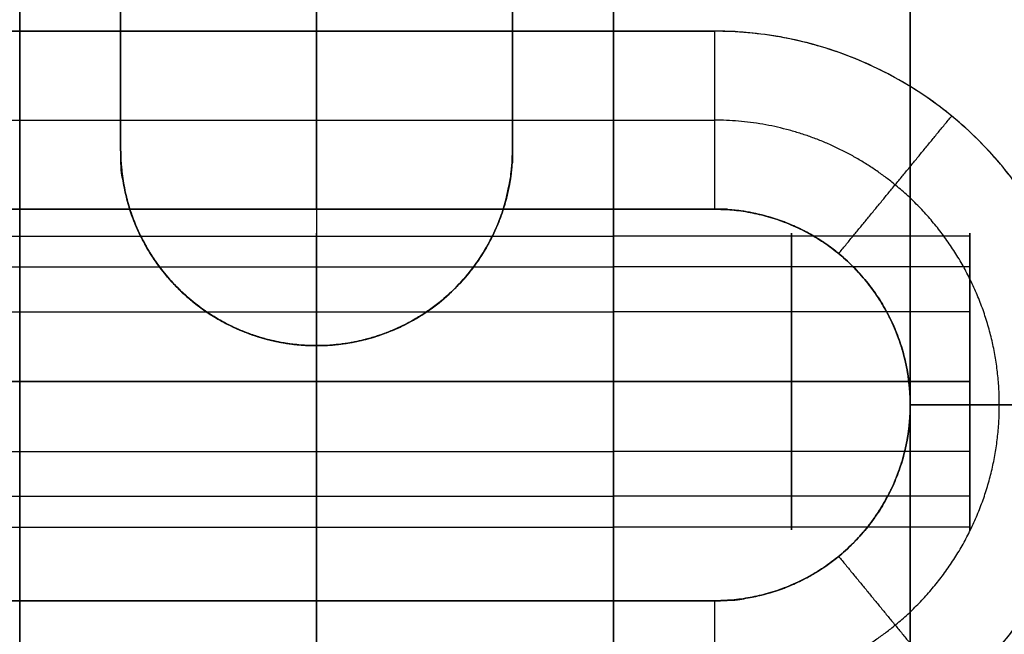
# Model space of a CAD drawing. Header units: millimetres. Extents: x -448 to 1378, y -985 to 990.
# Tile 113 of 117: x 910 to 927, y 950 to 960. Entities that reach past the tile are written whole.
import ezdxf

# ---------------------------------------------------------------- set-up
doc = ezdxf.new("R2010")
doc.units = ezdxf.units.MM
doc.header["$MEASUREMENT"] = 0
for name, color, linetype in [('IGES level 2', 8, 'Continuous'), ('IGES level 21', 8, 'Continuous'), ('IGES level 23', 8, 'Continuous'), ('IGES level 4', 8, 'Continuous'), ('IGES level 41', 8, 'Continuous'), ('IGES level 6', 8, 'Continuous')]:
    doc.layers.add(name, color=color, linetype=linetype)

msp = doc.modelspace()

# ---------------------------------------------------------------- linework, layer by layer
at = {"layer": 'IGES level 2'}
for points in [[(920, -985, -20), (920, 0, -20), (920, 985, -20)], [(920, 985, 20), (920, 0, 20), (920, -985, 20)], [(920, -985, 20), (920, 0, 20), (920, 985, 20)], [(920, 985, -20), (920, 0, -20), (920, -985, -20)], [(925, 985, 20), (925, 0, 20), (925, -985, 20)], [(925, -985, -20), (925, 0, -20), (925, 985, -20)], [(920, 578.3), (920, 770), (920, 961.7)], [(926, 956.845, 10.119), (923, 956.845, 10.119), (920, 956.845, 10.119)], [(926, 956.845, -11.094), (923, 956.845, -11.094), (920, 956.845, -11.094)], [(926, 956.326, 12.193), (923, 956.326, 12.193), (920, 956.326, 12.193)], [(926, 956.326, -9.021), (923, 956.326, -9.021), (920, 956.326, -9.021)], [(926, 955.572, 8.402), (923, 955.572, 8.402), (920, 955.572, 8.402)], [(926, 955.572, -12.811), (923, 955.572, -12.811), (920, 955.572, -12.811)], [(926, 954.393, -13.107), (923, 954.393, -13.107), (920, 954.393, -13.107)], [(920, 954.393, -8.107), (923, 954.393, -8.107), (926, 954.393, -8.107)], [(926, 954.393, 8.107), (923, 954.393, 8.107), (920, 954.393, 8.107)], [(920, 954.393, 13.107), (923, 954.393, 13.107), (926, 954.393, 13.107)], [(920, 954.393, 8.107), (923, 954.393, 8.107), (926, 954.393, 8.107)], [(926, 954.393, 13.107), (923, 954.393, 13.107), (920, 954.393, 13.107)], [(920, 954.393, -13.107), (923, 954.393, -13.107), (926, 954.393, -13.107)], [(926, 954.393, -8.107), (923, 954.393, -8.107), (920, 954.393, -8.107)], [(926, 953.215, -12.811), (923, 953.215, -12.811), (920, 953.215, -12.811)], [(926, 953.215, 8.402), (923, 953.215, 8.402), (920, 953.215, 8.402)], [(926, 952.461, -9.021), (923, 952.461, -9.021), (920, 952.461, -9.021)], [(926, 952.461, 12.193), (923, 952.461, 12.193), (920, 952.461, 12.193)], [(926, 951.941, -11.094), (923, 951.941, -11.094), (920, 951.941, -11.094)], [(926, 951.941, 10.119), (923, 951.941, 10.119), (920, 951.941, 10.119)]]:
    msp.add_open_spline(points, degree=2, dxfattribs=at)
for points, weights, knots in [([(920, 954.393, -13.107), (920, 951.893, -13.107), (920, 951.893, -10.607), (920, 951.893, -8.107), (920, 954.393, -8.107), (920, 956.893, -8.107), (920, 956.893, -10.607), (920, 956.893, -13.107), (920, 954.393, -13.107)], [1, 0.707106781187, 1, 0.707106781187, 1, 0.707106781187, 1, 0.707106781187, 1], [0, 0, 0, 1.570796, 1.570796, 3.141593, 3.141593, 4.712389, 4.712389, 6.283185, 6.283185, 6.283185]), ([(920, 954.393, 8.107), (920, 951.893, 8.107), (920, 951.893, 10.607), (920, 951.893, 13.107), (920, 954.393, 13.107), (920, 956.893, 13.107), (920, 956.893, 10.607), (920, 956.893, 8.107), (920, 954.393, 8.107)], [1, 0.707106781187, 1, 0.707106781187, 1, 0.707106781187, 1, 0.707106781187, 1], [0, 0, 0, 1.570796, 1.570796, 3.141593, 3.141593, 4.712389, 4.712389, 6.283185, 6.283185, 6.283185]), ([(920, 954.393, 13.107), (920, 956.893, 13.107), (920, 956.893, 10.607), (920, 956.893, 8.107), (920, 954.393, 8.107)], [1, 0.707106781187, 1, 0.707106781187, 1], [-3.141593, -3.141593, -3.141593, -1.570796, -1.570796, 0, 0, 0]), ([(920, 954.393, -8.107), (920, 956.893, -8.107), (920, 956.893, -10.607), (920, 956.893, -13.107), (920, 954.393, -13.107)], [1, 0.707106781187, 1, 0.707106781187, 1], [-3.141593, -3.141593, -3.141593, -1.570796, -1.570796, 0, 0, 0]), ([(923, 954.393, 13.107), (923, 955.576, 13.107), (923, 956.326, 12.193), (923, 957.076, 11.279), (923, 956.845, 10.119), (923, 956.615, 8.959), (923, 955.572, 8.402), (923, 955.02, 8.107), (923, 954.393, 8.107)], [1, 0.903989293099, 1, 0.903989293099, 1, 0.903989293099, 1, 0.94674670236, 0.952568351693], [0, 0, 0, 0.883573, 0.883573, 1.767146, 1.767146, 2.650719, 2.650719, 3.140801, 3.140801, 3.140801]), ([(923, 954.393, -8.107), (923, 955.576, -8.107), (923, 956.326, -9.021), (923, 957.076, -9.935), (923, 956.845, -11.094), (923, 956.615, -12.254), (923, 955.572, -12.811), (923, 955.02, -13.107), (923, 954.393, -13.107)], [1, 0.903989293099, 1, 0.903989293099, 1, 0.903989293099, 1, 0.94674670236, 0.952568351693], [0, 0, 0, 0.883573, 0.883573, 1.767146, 1.767146, 2.650719, 2.650719, 3.140801, 3.140801, 3.140801]), ([(926, 954.393, 8.107), (926, 956.893, 8.107), (926, 956.893, 10.607), (926, 956.893, 13.107), (926, 954.393, 13.107)], [1, 0.707106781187, 1, 0.707106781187, 1], [-7.283185, -7.283185, -7.283185, -5.712389, -5.712389, -4.141593, -4.141593, -4.141593]), ([(926, 954.393, -13.107), (926, 956.893, -13.107), (926, 956.893, -10.607), (926, 956.893, -8.107), (926, 954.393, -8.107)], [1, 0.707106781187, 1, 0.707106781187, 1], [-7.283185, -7.283185, -7.283185, -5.712389, -5.712389, -4.141593, -4.141593, -4.141593]), ([(920, 954.393, -13.107), (920, 951.893, -13.107), (920, 951.893, -10.607), (920, 951.893, -8.107), (920, 954.393, -8.107)], [1, 0.707106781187, 1, 0.707106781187, 1], [-4.141593, -4.141593, -4.141593, -2.570796, -2.570796, -1, -1, -1]), ([(920, 954.393, 8.107), (920, 951.893, 8.107), (920, 951.893, 10.607), (920, 951.893, 13.107), (920, 954.393, 13.107)], [1, 0.707106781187, 1, 0.707106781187, 1], [-4.141593, -4.141593, -4.141593, -2.570796, -2.570796, -1, -1, -1]), ([(923, 954.393, -13.107), (923, 953.767, -13.107), (923, 953.215, -12.811), (923, 952.172, -12.254), (923, 951.941, -11.094), (923, 951.711, -9.935), (923, 952.461, -9.021), (923, 953.211, -8.107), (923, 954.393, -8.107)], [0.952568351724, 0.946746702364, 1, 0.903989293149, 1, 0.903989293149, 1, 0.903989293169, 0.99999999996], [3.142384, 3.142384, 3.142384, 3.632467, 3.632467, 4.516039, 4.516039, 5.399612, 5.399612, 6.283185, 6.283185, 6.283185]), ([(923, 954.393, 8.107), (923, 953.767, 8.107), (923, 953.215, 8.402), (923, 952.172, 8.959), (923, 951.941, 10.119), (923, 951.711, 11.279), (923, 952.461, 12.193), (923, 953.211, 13.107), (923, 954.393, 13.107)], [0.952568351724, 0.946746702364, 1, 0.903989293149, 1, 0.903989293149, 1, 0.903989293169, 0.99999999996], [3.142384, 3.142384, 3.142384, 3.632467, 3.632467, 4.516039, 4.516039, 5.399612, 5.399612, 6.283185, 6.283185, 6.283185]), ([(926, 954.393, -8.107), (926, 951.893, -8.107), (926, 951.893, -10.607), (926, 951.893, -13.107), (926, 954.393, -13.107)], [1, 0.707106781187, 1, 0.707106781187, 1], [-8.283185, -8.283185, -8.283185, -6.712389, -6.712389, -5.141593, -5.141593, -5.141593]), ([(926, 954.393, 13.107), (926, 951.893, 13.107), (926, 951.893, 10.607), (926, 951.893, 8.107), (926, 954.393, 8.107)], [1, 0.707106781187, 1, 0.707106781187, 1], [-8.283185, -8.283185, -8.283185, -6.712389, -6.712389, -5.141593, -5.141593, -5.141593])]:
    msp.add_rational_spline(points, weights, degree=2, knots=knots, dxfattribs=at)
at = {"layer": 'IGES level 21'}
for points in [[(910, 945, -419.7), (910, 965, -419.7), (910, 985, -419.7)], [(910, 985, -369.7), (910, 965, -369.7), (910, 945, -369.7)], [(910, 945, -369.7), (910, 965, -369.7), (910, 985, -369.7)], [(910, 985, -419.7), (910, 965, -419.7), (910, 945, -419.7)], [(910, 945, -394.7), (910, 965, -394.7), (910, 985, -394.7)], [(920, 945, -419.7), (920, 965, -419.7), (920, 985, -419.7)], [(911.7, 971.7, -429.7), (911.7, 965, -429.7), (911.7, 958.3, -429.7)], [(911.7, 958.3, -419.7), (911.7, 965, -419.7), (911.7, 971.7, -419.7)], [(911.7, 971.7, -424.7), (911.7, 965, -424.7), (911.7, 958.3, -424.7)], [(918.3, 958.3, -429.7), (918.3, 965, -429.7), (918.3, 971.7, -429.7)], [(918.3, 971.7, -419.7), (918.3, 965, -419.7), (918.3, 958.3, -419.7)], [(918.3, 958.3, -424.7), (918.3, 965, -424.7), (918.3, 971.7, -424.7)], [(911.7, 958.3, -429.7), (911.7, 958.3, -424.7), (911.7, 958.3, -419.7)], [(911.7, 958.3, -429.7), (911.7, 958.3, -424.7), (911.7, 958.3, -419.7)], [(918.3, 958.3, -419.7), (918.3, 958.3, -424.7), (918.3, 958.3, -429.7)], [(918.3, 958.3, -419.7), (918.3, 958.3, -424.7), (918.3, 958.3, -429.7)], [(912.09, 956.744, -429.7), (912.09, 956.744, -424.7), (912.09, 956.744, -419.7)], [(917.093, 955.749, -429.7), (917.093, 955.749, -424.7), (917.093, 955.749, -419.7)], [(914.356, 955.063, -429.7), (914.356, 955.063, -424.7), (914.356, 955.063, -419.7)], [(915, 945, -429.7), (915, 950, -429.7), (915, 955, -429.7)]]:
    msp.add_open_spline(points, degree=2, dxfattribs=at)
for points, weights, knots in [([(911.7, 971.7, -419.7), (911.7, 965, -419.7), (911.7, 958.3, -419.7), (911.7, 955, -419.7), (915, 955, -419.7), (918.3, 955, -419.7), (918.3, 958.3, -419.7), (918.3, 965, -419.7), (918.3, 971.7, -419.7), (918.3, 975, -419.7), (915, 975, -419.7), (911.7, 975, -419.7), (911.7, 971.7, -419.7)], [1, 1, 1, 0.707106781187, 1, 0.707106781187, 1, 1, 1, 0.707106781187, 1, 0.707106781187, 1], [0, 0, 0, 1, 1, 2.570796, 2.570796, 4.141593, 4.141593, 5.141593, 5.141593, 6.712389, 6.712389, 8.283185, 8.283185, 8.283185]), ([(911.7, 958.3, -429.7), (911.7, 965, -429.7), (911.7, 971.7, -429.7), (911.7, 975, -429.7), (915, 975, -429.7), (918.3, 975, -429.7), (918.3, 971.7, -429.7), (918.3, 965, -429.7), (918.3, 958.3, -429.7), (918.3, 955, -429.7), (915, 955, -429.7), (911.7, 955, -429.7), (911.7, 958.3, -429.7)], [1, 1, 1, 0.707106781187, 1, 0.707106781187, 1, 1, 1, 0.707106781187, 1, 0.707106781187, 1], [0, 0, 0, 1, 1, 2.570796, 2.570796, 4.141593, 4.141593, 5.141593, 5.141593, 6.712389, 6.712389, 8.283185, 8.283185, 8.283185]), ([(911.7, 958.3, -419.7), (911.7, 955, -419.7), (915, 955, -419.7), (918.3, 955, -419.7), (918.3, 958.3, -419.7)], [1, 0.707106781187, 1, 0.707106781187, 1], [-8.283185, -8.283185, -8.283185, -6.712389, -6.712389, -5.141593, -5.141593, -5.141593]), ([(918.3, 958.3, -429.7), (918.3, 955, -429.7), (915, 955, -429.7), (911.7, 955, -429.7), (911.7, 958.3, -429.7)], [1, 0.707106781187, 1, 0.707106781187, 1], [-4.141593, -4.141593, -4.141593, -2.570796, -2.570796, -1, -1, -1]), ([(911.7, 958.3, -424.7), (911.7, 957.473, -424.7), (912.09, 956.744, -424.7), (912.825, 955.368, -424.7), (914.356, 955.063, -424.7), (915.887, 954.759, -424.7), (917.093, 955.749, -424.7), (918.3, 956.739, -424.7), (918.3, 958.3, -424.7)], [0.952568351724, 0.946746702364, 1, 0.903989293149, 1, 0.903989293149, 1, 0.903989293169, 0.99999999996], [3.142384, 3.142384, 3.142384, 3.632467, 3.632467, 4.516039, 4.516039, 5.399612, 5.399612, 6.283185, 6.283185, 6.283185])]:
    msp.add_rational_spline(points, weights, degree=2, knots=knots, dxfattribs=at)
at = {"layer": 'IGES level 23'}
for points in [[(915, 960.3, -429.7), (915, 961.4, -429.7), (915, 962.5, -429.7)], [(915, 957.3, -439.7), (915, 959.9, -439.7), (915, 962.5, -439.7)], [(908.3, 960.3, -429.7), (915, 960.3, -429.7), (921.7, 960.3, -429.7)], [(915, 957.3, -432.7), (915, 958.8, -431.2), (915, 960.3, -429.7)], [(921.7, 960.3, -429.7), (921.7, 958.8, -431.2), (921.7, 957.3, -432.7)], [(921.7, 960.3, -429.7), (921.7, 958.8, -431.2), (921.7, 957.3, -432.7)], [(923.793, 956.551, -432.7), (924.745, 957.71, -431.2), (925.697, 958.87, -429.7)], [(908.3, 958.8, -431.2), (915, 958.8, -431.2), (921.7, 958.8, -431.2)], [(921.7, 957.3, -432.7), (915, 957.3, -432.7), (908.3, 957.3, -432.7)], [(908.3, 957.3, -432.7), (915, 957.3, -432.7), (921.7, 957.3, -432.7)], [(921.7, 957.3, -439.7), (915, 957.3, -439.7), (908.3, 957.3, -439.7)], [(908.3, 957.3, -436.2), (915, 957.3, -436.2), (921.7, 957.3, -436.2)], [(915, 957.3, -439.7), (915, 957.3, -436.2), (915, 957.3, -432.7)], [(921.7, 957.3, -432.7), (921.7, 957.3, -436.2), (921.7, 957.3, -439.7)], [(921.7, 957.3, -432.7), (921.7, 957.3, -436.2), (921.7, 957.3, -439.7)], [(923.793, 956.551, -439.7), (923.793, 956.551, -436.2), (923.793, 956.551, -432.7)], [(925, 954, -432.7), (926.5, 954, -431.2), (928, 954, -429.7)], [(925, 954, -439.7), (925, 954, -436.2), (925, 954, -432.7)], [(925, 954, -432.7), (925, 954, -436.2), (925, 954, -439.7)], [(928, 954, -429.7), (926.5, 954, -431.2), (925, 954, -432.7)], [(923.793, 951.449, -439.7), (923.793, 951.449, -436.2), (923.793, 951.449, -432.7)], [(923.793, 951.449, -432.7), (924.745, 950.29, -431.2), (925.697, 949.13, -429.7)], [(908.3, 950.7, -439.7), (915, 950.7, -439.7), (921.7, 950.7, -439.7)], [(921.7, 950.7, -432.7), (915, 950.7, -432.7), (908.3, 950.7, -432.7)], [(908.3, 950.7, -436.2), (915, 950.7, -436.2), (921.7, 950.7, -436.2)], [(908.3, 950.7, -432.7), (915, 950.7, -432.7), (921.7, 950.7, -432.7)], [(915, 940, -439.7), (915, 945.35, -439.7), (915, 950.7, -439.7)], [(915, 950.7, -432.7), (915, 950.7, -436.2), (915, 950.7, -439.7)], [(915, 947.7, -429.7), (915, 949.2, -431.2), (915, 950.7, -432.7)], [(921.7, 950.7, -439.7), (921.7, 950.7, -436.2), (921.7, 950.7, -432.7)], [(921.7, 950.7, -432.7), (921.7, 949.2, -431.2), (921.7, 947.7, -429.7)], [(921.7, 950.7, -439.7), (921.7, 950.7, -436.2), (921.7, 950.7, -432.7)], [(921.7, 950.7, -432.7), (921.7, 949.2, -431.2), (921.7, 947.7, -429.7)]]:
    msp.add_open_spline(points, degree=2, dxfattribs=at)
for points, weights, knots in [([(908.3, 947.7, -429.7), (902, 947.7, -429.7), (902, 954, -429.7), (902, 960.3, -429.7), (908.3, 960.3, -429.7), (915, 960.3, -429.7), (921.7, 960.3, -429.7), (928, 960.3, -429.7), (928, 954, -429.7), (928, 947.7, -429.7), (921.7, 947.7, -429.7), (915, 947.7, -429.7), (908.3, 947.7, -429.7)], [1, 0.707106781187, 1, 0.707106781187, 1, 1, 1, 0.707106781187, 1, 0.707106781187, 1, 1, 1], [0, 0, 0, 1.570796, 1.570796, 3.141593, 3.141593, 4.141593, 4.141593, 5.712389, 5.712389, 7.283185, 7.283185, 8.283185, 8.283185, 8.283185]), ([(926.5, 954, -431.2), (926.5, 956.27, -431.2), (924.745, 957.71, -431.2), (923.417, 958.8, -431.2), (921.7, 958.8, -431.2)], [1, 0.903989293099, 1, 0.925627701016, 0.966476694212], [0, 0, 0, 0.883573, 0.883573, 1.568011, 1.568011, 1.568011]), ([(908.3, 950.7, -439.7), (905, 950.7, -439.7), (905, 954, -439.7), (905, 957.3, -439.7), (908.3, 957.3, -439.7), (915, 957.3, -439.7), (921.7, 957.3, -439.7), (925, 957.3, -439.7), (925, 954, -439.7), (925, 950.7, -439.7), (921.7, 950.7, -439.7), (915, 950.7, -439.7), (908.3, 950.7, -439.7)], [1, 0.707106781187, 1, 0.707106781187, 1, 1, 1, 0.707106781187, 1, 0.707106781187, 1, 1, 1], [0, 0, 0, 1.570796, 1.570796, 3.141593, 3.141593, 4.141593, 4.141593, 5.712389, 5.712389, 7.283185, 7.283185, 8.283185, 8.283185, 8.283185]), ([(925, 954, -436.2), (925, 955.561, -436.2), (923.793, 956.551, -436.2), (922.881, 957.3, -436.2), (921.7, 957.3, -436.2)], [1, 0.903989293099, 1, 0.925627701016, 0.966476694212], [0, 0, 0, 0.883573, 0.883573, 1.568011, 1.568011, 1.568011]), ([(921.7, 950.7, -436.2), (922.881, 950.7, -436.2), (923.793, 951.449, -436.2), (925, 952.439, -436.2), (925, 954, -436.2)], [0.966476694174, 0.92562770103, 1, 0.9039892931, 0.99999999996], [4.715175, 4.715175, 4.715175, 5.399612, 5.399612, 6.283185, 6.283185, 6.283185]), ([(921.7, 949.2, -431.2), (923.417, 949.2, -431.2), (924.745, 950.29, -431.2), (926.5, 951.73, -431.2), (926.5, 954, -431.2)], [0.966476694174, 0.92562770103, 1, 0.9039892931, 0.99999999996], [4.715175, 4.715175, 4.715175, 5.399612, 5.399612, 6.283185, 6.283185, 6.283185])]:
    msp.add_rational_spline(points, weights, degree=2, knots=knots, dxfattribs=at)
for points in [[(928, 954, -429.7), (928, 960.3, -429.7), (921.7, 960.3, -429.7)], [(921.7, 957.3, -432.7), (925, 957.3, -432.7), (925, 954, -432.7)], [(921.7, 957.3, -439.7), (925, 957.3, -439.7), (925, 954, -439.7)], [(925, 954, -432.7), (925, 957.3, -432.7), (921.7, 957.3, -432.7)], [(925, 954, -439.7), (925, 950.7, -439.7), (921.7, 950.7, -439.7)], [(921.7, 950.7, -432.7), (925, 950.7, -432.7), (925, 954, -432.7)], [(925, 954, -432.7), (925, 950.7, -432.7), (921.7, 950.7, -432.7)], [(921.7, 947.7, -429.7), (928, 947.7, -429.7), (928, 954, -429.7)]]:
    msp.add_rational_spline(points, [1, 0.707106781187, 1], degree=2, dxfattribs=at)
at = {"layer": 'IGES level 4'}
for points in [[(910, -985, 20), (910, 0, 20), (910, 985, 20)], [(910, 985, -20), (910, 0, -20), (910, -985, -20)], [(910, 985, 20), (910, 0, 20), (910, -985, 20)], [(910, -985, -20), (910, 0, -20), (910, 985, -20)], [(910, 578.3), (910, 770), (910, 961.7)], [(904, 956.845, 11.094), (907, 956.845, 11.094), (910, 956.845, 11.094)], [(904, 956.326, 9.021), (907, 956.326, 9.021), (910, 956.326, 9.021)], [(904, 955.572, 12.811), (907, 955.572, 12.811), (910, 955.572, 12.811)], [(904, 954.393, 13.107), (907, 954.393, 13.107), (910, 954.393, 13.107)], [(910, 954.393, 8.107), (907, 954.393, 8.107), (904, 954.393, 8.107)], [(910, 954.393, 13.107), (907, 954.393, 13.107), (904, 954.393, 13.107)], [(904, 954.393, 8.107), (907, 954.393, 8.107), (910, 954.393, 8.107)], [(904, 953.215, 12.811), (907, 953.215, 12.811), (910, 953.215, 12.811)], [(904, 952.461, 9.021), (907, 952.461, 9.021), (910, 952.461, 9.021)], [(904, 951.941, 11.094), (907, 951.941, 11.094), (910, 951.941, 11.094)]]:
    msp.add_open_spline(points, degree=2, dxfattribs=at)
for points, weights, knots in [([(910, 954.393, -8.107), (910, 951.893, -8.107), (910, 951.893, -10.607), (910, 951.893, -13.107), (910, 954.393, -13.107), (910, 956.893, -13.107), (910, 956.893, -10.607), (910, 956.893, -8.107), (910, 954.393, -8.107)], [1, 0.707106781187, 1, 0.707106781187, 1, 0.707106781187, 1, 0.707106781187, 1], [0, 0, 0, 1.570796, 1.570796, 3.141593, 3.141593, 4.712389, 4.712389, 6.283185, 6.283185, 6.283185]), ([(910, 954.393, 8.107), (910, 956.893, 8.107), (910, 956.893, 10.607), (910, 956.893, 13.107), (910, 954.393, 13.107)], [1, 0.707106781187, 1, 0.707106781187, 1], [-3.141593, -3.141593, -3.141593, -1.570796, -1.570796, 0, 0, 0]), ([(910, 954.393, 13.107), (910, 951.893, 13.107), (910, 951.893, 10.607), (910, 951.893, 8.107), (910, 954.393, 8.107)], [1, 0.707106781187, 1, 0.707106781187, 1], [-4.141593, -4.141593, -4.141593, -2.570796, -2.570796, -1, -1, -1])]:
    msp.add_rational_spline(points, weights, degree=2, knots=knots, dxfattribs=at)
at = {"layer": 'IGES level 41'}
for points in [[(920, 945, -418.95), (920, 965, -418.95), (920, 985, -418.95)], [(920, 985, -369.95), (920, 965, -369.95), (920, 945, -369.95)], [(920, 945, -394.45), (920, 965, -394.45), (920, 985, -394.45)], [(920, 945, -369.95), (920, 965, -369.95), (920, 985, -369.95)], [(920, 945, -418.95), (920, 965, -418.95), (920, 985, -418.95)], [(925, 945, -369.95), (925, 965, -369.95), (925, 985, -369.95)], [(925, 945, -418.95), (925, 965, -418.95), (925, 985, -418.95)]]:
    msp.add_open_spline(points, degree=2, dxfattribs=at)
at = {"layer": 'IGES level 6'}
for points in [[(910, 985, 19), (910, 965, 19), (910, 945, 19)], [(910, 945, -395.5), (910, 965, -395.5), (910, 985, -395.5)], [(910, 985, -188.25), (910, 965, -188.25), (910, 945, -188.25)], [(910, 985, -395.5), (910, 965, -395.5), (910, 945, -395.5)], [(910, 985, 19), (910, 965, 19), (910, 945, 19)], [(915, 985, -395.5), (915, 965, -395.5), (915, 945, -395.5)], [(915, 985, 19), (915, 965, 19), (915, 945, 19)], [(920, 985, 19), (920, 965, 19), (920, 945, 19)], [(920, 945, -395.5), (920, 965, -395.5), (920, 985, -395.5)], [(920, 985, -188.25), (920, 965, -188.25), (920, 945, -188.25)], [(920, 945, -395.5), (920, 965, -395.5), (920, 985, -395.5)], [(920, 945, 19), (920, 965, 19), (920, 985, 19)], [(910, 956.845, -11.094), (915, 956.845, -11.094), (920, 956.845, -11.094)], [(910, 956.845, 10.119), (915, 956.845, 10.119), (920, 956.845, 10.119)], [(910, 956.326, -9.021), (915, 956.326, -9.021), (920, 956.326, -9.021)], [(910, 956.326, 12.193), (915, 956.326, 12.193), (920, 956.326, 12.193)], [(910, 955.572, -12.811), (915, 955.572, -12.811), (920, 955.572, -12.811)], [(910, 955.572, 8.402), (915, 955.572, 8.402), (920, 955.572, 8.402)], [(910, 954.393, -13.107), (915, 954.393, -13.107), (920, 954.393, -13.107)], [(920, 954.393, -8.107), (915, 954.393, -8.107), (910, 954.393, -8.107)], [(910, 954.393, 8.107), (915, 954.393, 8.107), (920, 954.393, 8.107)], [(920, 954.393, 13.107), (915, 954.393, 13.107), (910, 954.393, 13.107)], [(920, 954.393, 8.107), (915, 954.393, 8.107), (910, 954.393, 8.107)], [(910, 954.393, 13.107), (915, 954.393, 13.107), (920, 954.393, 13.107)], [(920, 954.393, -13.107), (915, 954.393, -13.107), (910, 954.393, -13.107)], [(910, 954.393, -8.107), (915, 954.393, -8.107), (920, 954.393, -8.107)], [(910, 953.215, 8.402), (915, 953.215, 8.402), (920, 953.215, 8.402)], [(910, 953.215, -12.811), (915, 953.215, -12.811), (920, 953.215, -12.811)], [(910, 952.461, 12.193), (915, 952.461, 12.193), (920, 952.461, 12.193)], [(910, 952.461, -9.021), (915, 952.461, -9.021), (920, 952.461, -9.021)], [(910, 951.941, 10.119), (915, 951.941, 10.119), (920, 951.941, 10.119)], [(910, 951.941, -11.094), (915, 951.941, -11.094), (920, 951.941, -11.094)]]:
    msp.add_open_spline(points, degree=2, dxfattribs=at)
for points, weights, knots in [([(910, 954.393, -8.107), (910, 956.893, -8.107), (910, 956.893, -10.607), (910, 956.893, -13.107), (910, 954.393, -13.107)], [1, 0.707106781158, 1, 0.707106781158, 1], [-8.283185, -8.283185, -8.283185, -6.712389, -6.712389, -5.141593, -5.141593, -5.141593]), ([(910, 954.393, 13.107), (910, 956.893, 13.107), (910, 956.893, 10.607), (910, 956.893, 8.107), (910, 954.393, 8.107)], [1, 0.707106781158, 1, 0.707106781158, 1], [-8.283185, -8.283185, -8.283185, -6.712389, -6.712389, -5.141593, -5.141593, -5.141593]), ([(910, 954.393, 13.107), (910, 956.893, 13.107), (910, 956.893, 10.607), (910, 956.893, 8.107), (910, 954.393, 8.107), (910, 951.893, 8.107), (910, 951.893, 10.607), (910, 951.893, 13.107), (910, 954.393, 13.107)], [1, 0.707106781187, 1, 0.707106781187, 1, 0.707106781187, 1, 0.707106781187, 1], [0, 0, 0, 1.570796, 1.570796, 3.141593, 3.141593, 4.712389, 4.712389, 6.283185, 6.283185, 6.283185]), ([(915, 954.393, -13.107), (915, 955.02, -13.107), (915, 955.572, -12.811), (915, 956.615, -12.254), (915, 956.845, -11.094), (915, 957.076, -9.935), (915, 956.326, -9.021), (915, 955.576, -8.107), (915, 954.393, -8.107)], [0.952568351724, 0.946746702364, 1, 0.903989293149, 1, 0.903989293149, 1, 0.903989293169, 0.99999999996], [3.142384, 3.142384, 3.142384, 3.632467, 3.632467, 4.516039, 4.516039, 5.399612, 5.399612, 6.283185, 6.283185, 6.283185]), ([(915, 954.393, 8.107), (915, 955.02, 8.107), (915, 955.572, 8.402), (915, 956.615, 8.959), (915, 956.845, 10.119), (915, 957.076, 11.279), (915, 956.326, 12.193), (915, 955.576, 13.107), (915, 954.393, 13.107)], [0.952568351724, 0.946746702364, 1, 0.903989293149, 1, 0.903989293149, 1, 0.903989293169, 0.99999999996], [3.142384, 3.142384, 3.142384, 3.632467, 3.632467, 4.516039, 4.516039, 5.399612, 5.399612, 6.283185, 6.283185, 6.283185]), ([(920, 954.393, -13.107), (920, 956.893, -13.107), (920, 956.893, -10.607), (920, 956.893, -8.107), (920, 954.393, -8.107)], [1, 0.707106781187, 1, 0.707106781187, 1], [-4.141593, -4.141593, -4.141593, -2.570796, -2.570796, -1, -1, -1]), ([(920, 954.393, 8.107), (920, 956.893, 8.107), (920, 956.893, 10.607), (920, 956.893, 13.107), (920, 954.393, 13.107)], [1, 0.707106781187, 1, 0.707106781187, 1], [-4.141593, -4.141593, -4.141593, -2.570796, -2.570796, -1, -1, -1]), ([(920, 954.393, -13.107), (920, 951.893, -13.107), (920, 951.893, -10.607), (920, 951.893, -8.107), (920, 954.393, -8.107), (920, 956.893, -8.107), (920, 956.893, -10.607), (920, 956.893, -13.107), (920, 954.393, -13.107)], [1, 0.707106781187, 1, 0.707106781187, 1, 0.707106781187, 1, 0.707106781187, 1], [0, 0, 0, 1.570796, 1.570796, 3.141593, 3.141593, 4.712389, 4.712389, 6.283185, 6.283185, 6.283185]), ([(920, 954.393, 8.107), (920, 951.893, 8.107), (920, 951.893, 10.607), (920, 951.893, 13.107), (920, 954.393, 13.107), (920, 956.893, 13.107), (920, 956.893, 10.607), (920, 956.893, 8.107), (920, 954.393, 8.107)], [1, 0.707106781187, 1, 0.707106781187, 1, 0.707106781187, 1, 0.707106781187, 1], [0, 0, 0, 1.570796, 1.570796, 3.141593, 3.141593, 4.712389, 4.712389, 6.283185, 6.283185, 6.283185]), ([(910, 954.393, -13.107), (910, 951.893, -13.107), (910, 951.893, -10.607), (910, 951.893, -8.107), (910, 954.393, -8.107)], [1, 0.707106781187, 1, 0.707106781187, 1], [-7.283185, -7.283185, -7.283185, -5.712389, -5.712389, -4.141593, -4.141593, -4.141593]), ([(915, 954.393, 13.107), (915, 953.211, 13.107), (915, 952.461, 12.193), (915, 951.711, 11.279), (915, 951.941, 10.119), (915, 952.172, 8.959), (915, 953.215, 8.402), (915, 953.767, 8.107), (915, 954.393, 8.107)], [1, 0.903989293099, 1, 0.903989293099, 1, 0.903989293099, 1, 0.94674670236, 0.952568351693], [0, 0, 0, 0.883573, 0.883573, 1.767146, 1.767146, 2.650719, 2.650719, 3.140801, 3.140801, 3.140801]), ([(915, 954.393, -8.107), (915, 953.211, -8.107), (915, 952.461, -9.021), (915, 951.711, -9.935), (915, 951.941, -11.094), (915, 952.172, -12.254), (915, 953.215, -12.811), (915, 953.767, -13.107), (915, 954.393, -13.107)], [1, 0.903989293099, 1, 0.903989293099, 1, 0.903989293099, 1, 0.94674670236, 0.952568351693], [0, 0, 0, 0.883573, 0.883573, 1.767146, 1.767146, 2.650719, 2.650719, 3.140801, 3.140801, 3.140801]), ([(920, 954.393, 13.107), (920, 951.893, 13.107), (920, 951.893, 10.607), (920, 951.893, 8.107), (920, 954.393, 8.107)], [1, 0.707106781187, 1, 0.707106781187, 1], [-3.141593, -3.141593, -3.141593, -1.570796, -1.570796, 0, 0, 0]), ([(920, 954.393, -8.107), (920, 951.893, -8.107), (920, 951.893, -10.607), (920, 951.893, -13.107), (920, 954.393, -13.107)], [1, 0.707106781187, 1, 0.707106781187, 1], [-3.141593, -3.141593, -3.141593, -1.570796, -1.570796, 0, 0, 0])]:
    msp.add_rational_spline(points, weights, degree=2, knots=knots, dxfattribs=at)

doc.saveas('drawing.dxf')
